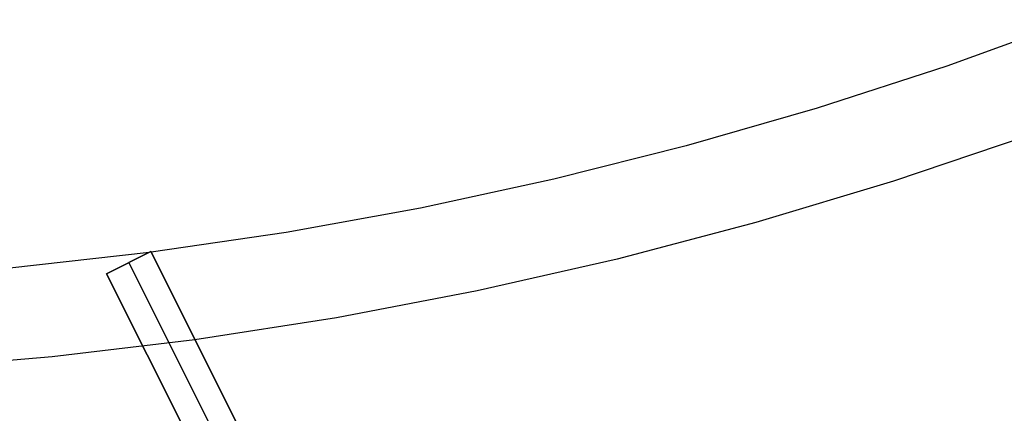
# Model space of a CAD drawing. Header units: millimetres. Extents: x 7986 to 9191, y -11326 to -10283.
# Tile 39 of 256: x 8596 to 8616, y -10750 to -10742. Entities that reach past the tile are written whole.
import ezdxf

# ---------------------------------------------------------------- set-up
doc = ezdxf.new("R2010")
doc.units = ezdxf.units.MM
doc.layers.add('color', color=7, linetype='Continuous')

msp = doc.modelspace()

# ---------------------------------------------------------------- linework, layer by layer
at = {"layer": 'color', "color": 254, "true_color": 0xcad1ee}
for p, q in [((8617.636, -10742.393, -8.631), (8615.049, -10743.329, -8.631)), ((8615.049, -10743.329, -8.631), (8612.432, -10744.178, -8.631)), ((8612.432, -10744.178, -8.631), (8609.788, -10744.938, -8.631)), ((8616.71, -10744.724, -7.252), (8613.97, -10745.652, -7.252)), ((8609.788, -10744.938, -8.631), (8607.12, -10745.609, -8.631)), ((8607.12, -10745.609, -8.631), (8604.431, -10746.191, -8.631)), ((8613.97, -10745.652, -7.252), (8611.199, -10746.484, -7.252)), ((8604.431, -10746.191, -8.631), (8601.724, -10746.681, -8.631)), ((8611.199, -10746.484, -7.252), (8608.401, -10747.221, -7.252)), ((8601.724, -10746.681, -8.631), (8599.002, -10747.081, -8.631)), ((8598.962, -10747.086, -8.631), (8596.148, -10747.4, -8.631)), ((8598.996, -10747.069, -10.241), (8598.102, -10747.517, -10.241)), ((8598.102, -10747.517, -8.769), (8598.996, -10747.069, -8.626)), ((8598.996, -10747.069, -10.241), (8598.102, -10747.517, -10.241)), ((8598.102, -10747.517, -9.433), (8598.996, -10747.069, -9.433)), ((8598.102, -10747.517, -8.769), (8598.996, -10747.069, -8.626)), ((8602.876, -10754.811, -25.241), (8598.996, -10747.069, -10.241)), ((8598.996, -10747.069, -10.241), (8598.996, -10747.069, -8.626)), ((8598.996, -10747.069, -8.626), (8603.047, -10755.153, -12.286)), ((8598.996, -10747.069, -10.241), (8598.996, -10747.069, -8.626)), ((8602.876, -10754.811, -25.241), (8598.996, -10747.069, -10.241)), ((8598.996, -10747.069, -8.626), (8603.047, -10755.153, -12.286)), ((8598.549, -10747.293, -10.241), (8602.429, -10755.035, -25.241)), ((8598.549, -10747.293, -10.241), (8598.549, -10747.293, -8.697)), ((8608.401, -10747.221, -7.252), (8605.579, -10747.861, -7.252)), ((8598.102, -10747.517, -10.241), (8601.982, -10755.259, -25.241)), ((8598.102, -10747.517, -10.241), (8598.102, -10747.517, -8.769)), ((8602.153, -10755.601, -12.415), (8598.102, -10747.517, -8.769)), ((8598.102, -10747.517, -10.241), (8601.982, -10755.259, -25.241)), ((8598.102, -10747.517, -10.241), (8598.102, -10747.517, -8.769)), ((8602.153, -10755.601, -12.415), (8598.102, -10747.517, -8.769)), ((8605.579, -10747.861, -7.252), (8602.737, -10748.403, -7.252)), ((8602.737, -10748.403, -7.252), (8599.878, -10748.846, -7.252)), ((8599.878, -10748.846, -7.252), (8597.005, -10749.191, -7.252)), ((8597.005, -10749.191, -7.252), (8594.122, -10749.436, -7.252))]:
    msp.add_line(p, q, dxfattribs=at)

doc.saveas('drawing.dxf')
